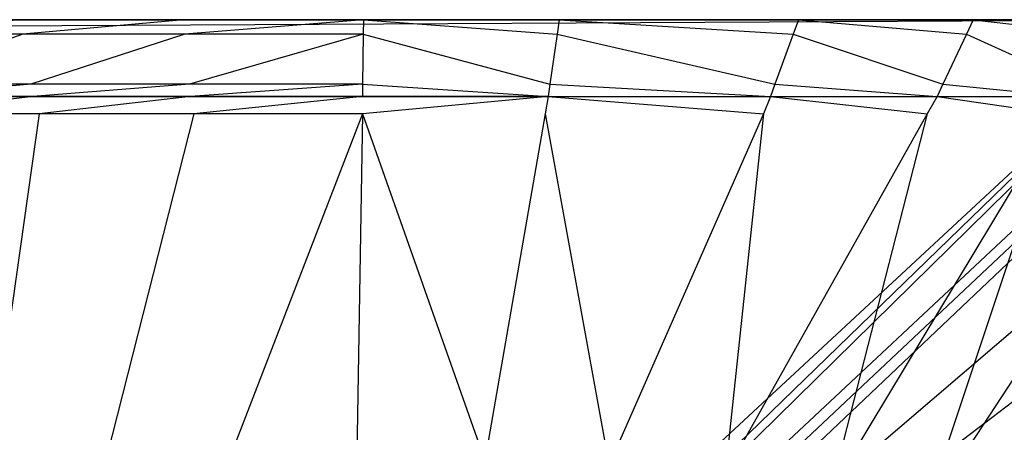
# Model space of a CAD drawing. Extents: x 0 to 0.55, y -0.45 to 0.
# Tile 26 of 29: x 0.194 to 0.43, y -0.099 to 0. Entities that reach past the tile are written whole.
import ezdxf

# ---------------------------------------------------------------- set-up
doc = ezdxf.new("R2010")
doc.units = 0
doc.layers.add('L1_WT_516055_0___REPLACEMTFOREM', color=7, linetype='CONTINUOUS')

msp = doc.modelspace()

# ---------------------------------------------------------------- linework, layer by layer
at = {"layer": 'L1_WT_516055_0___REPLACEMTFOREM', "color": 8}
for points, invisible_edges in [([(0.017132, 0, 0.181068), (0.275535, 0, 0.115691), (0.017132, 0, 0.177241), (0.017132, 0, 0.181068)], 14), ([(0.017132, 0, 0.184185), (0.275535, 0, 0.115691), (0.017132, 0, 0.181068), (0.017132, 0, 0.184185)], 14), ([(0.017132, 0, 0.154352), (0.275535, 0, 0.115691), (0.01972, 0, 0.136698), (0.017132, 0, 0.154352)], 14), ([(0.017132, 0, 0.177241), (0.275535, 0, 0.115691), (0.017132, 0, 0.154352), (0.017132, 0, 0.177241)], 14), ([(0.01756, 0, 0.185404), (0.275535, 0, 0.115691), (0.017132, 0, 0.184185), (0.01756, 0, 0.185404)], 14), ([(0.018596, 0, 0.185911), (0.275535, 0, 0.115691), (0.01756, 0, 0.185404), (0.018596, 0, 0.185911)], 14), ([(0.022528, 0, 0.185911), (0.275535, 0, 0.115691), (0.018596, 0, 0.185911), (0.022528, 0, 0.185911)], 14), ([(0.01972, 0, 0.136698), (0.275535, 0, 0.115691), (0.022317, 0, 0.118981), (0.01972, 0, 0.136698)], 14), ([(0.022317, 0, 0.118981), (0.275535, 0, 0.115691), (0.027149, 0, 0.101254), (0.022317, 0, 0.118981)], 14), ([(0.050156, 0, 0.185911), (0.275535, 0, 0.115691), (0.022528, 0, 0.185911), (0.050156, 0, 0.185911)], 14), ([(0.275535, 0, 0.115691), (0.03194, 0, 0.083677), (0.027149, 0, 0.101254), (0.275535, 0, 0.115691)], 14), ([(0.275535, 0, 0.115691), (0.040642, 0, 0.066062), (0.03194, 0, 0.083677), (0.275535, 0, 0.115691)], 14), ([(0.275535, 0, 0.115691), (0.049274, 0, 0.048586), (0.040642, 0, 0.066062), (0.275535, 0, 0.115691)], 14), ([(0.275535, 0, 0.115691), (0.065317, 0, 0.030998), (0.049274, 0, 0.048586), (0.275535, 0, 0.115691)], 14), ([(0.10341, 0, 0.185911), (0.275535, 0, 0.115691), (0.050156, 0, 0.185911), (0.10341, 0, 0.185911)], 14), ([(0.275535, 0, 0.115691), (0.079122, 0, 0.015864), (0.065317, 0, 0.030998), (0.275535, 0, 0.115691)], 14), ([(0.275535, 0, 0.115691), (0.080741, 0, 0.014089), (0.079122, 0, 0.015864), (0.275535, 0, 0.115691)], 14), ([(0.080741, 0, 0.014089), (0.470617, 0, 0.01), (0.079383, 0, 0.01), (0.080741, 0, 0.014089)], 13), ([(0.470617, 0, 0.01), (0.081177, -0.002028, 0.01), (0.079383, 0, 0.01), (0.470617, 0, 0.01)], 13), ([(0.470617, 0, 0.01), (0.080741, 0, 0.014089), (0.469259, 0, 0.014089), (0.470617, 0, 0.01)], 14), ([(0.275535, 0, 0.115691), (0.469259, 0, 0.014089), (0.080741, 0, 0.014089), (0.275535, 0, 0.115691)], 14), ([(0.081177, -0.002028, 0.01), (0.470617, 0, 0.01), (0.468823, -0.002028, 0.01), (0.081177, -0.002028, 0.01)], 14), ([(0.157897, 0, 0.185911), (0.275535, 0, 0.115691), (0.10341, 0, 0.185911), (0.157897, 0, 0.185911)], 14), ([(0.15868, -0.003423, 0.19), (0.194528, 0, 0.19), (0.157897, 0, 0.19), (0.15868, -0.003423, 0.19)], 13), ([(0.157897, 0, 0.19), (0.194528, 0, 0.185911), (0.157897, 0, 0.185911), (0.157897, 0, 0.19)], 13), ([(0.194528, 0, 0.185911), (0.157897, 0, 0.19), (0.194528, 0, 0.19), (0.194528, 0, 0.185911)], 14), ([(0.194528, 0, 0.185911), (0.275535, 0, 0.115691), (0.157897, 0, 0.185911), (0.194528, 0, 0.185911)], 14), ([(0.194528, 0, 0.19), (0.15868, -0.003423, 0.19), (0.195082, -0.003423, 0.19), (0.194528, 0, 0.19)], 14), ([(0.195082, -0.003423, 0.19), (0.233586, 0, 0.19), (0.194528, 0, 0.19), (0.195082, -0.003423, 0.19)], 13), ([(0.194528, 0, 0.19), (0.233586, 0, 0.185911), (0.194528, 0, 0.185911), (0.194528, 0, 0.19)], 13), ([(0.233586, 0, 0.185911), (0.194528, 0, 0.19), (0.233586, 0, 0.19), (0.233586, 0, 0.185911)], 14), ([(0.233586, 0, 0.185911), (0.275535, 0, 0.115691), (0.194528, 0, 0.185911), (0.233586, 0, 0.185911)], 14), ([(0.233586, 0, 0.19), (0.195082, -0.003423, 0.19), (0.233884, -0.003423, 0.19), (0.233586, 0, 0.19)], 14), ([(0.233884, -0.003423, 0.19), (0.276581, 0, 0.19), (0.233586, 0, 0.19), (0.233884, -0.003423, 0.19)], 13), ([(0.233586, 0, 0.19), (0.276581, 0, 0.185911), (0.233586, 0, 0.185911), (0.233586, 0, 0.19)], 13), ([(0.276581, 0, 0.185911), (0.233586, 0, 0.19), (0.276581, 0, 0.19), (0.276581, 0, 0.185911)], 14), ([(0.276581, 0, 0.185911), (0.275535, 0, 0.115691), (0.233586, 0, 0.185911), (0.276581, 0, 0.185911)], 14), ([(0.276581, 0, 0.19), (0.233884, -0.003423, 0.19), (0.276537, -0.003423, 0.19), (0.276581, 0, 0.19)], 14), ([(0.527683, 0, 0.118981), (0.522851, 0, 0.101254), (0.275535, 0, 0.115691), (0.527683, 0, 0.118981)], 14), ([(0.275535, 0, 0.115691), (0.509358, 0, 0.066062), (0.500726, 0, 0.048586), (0.275535, 0, 0.115691)], 14), ([(0.487651, 0, 0.185911), (0.275535, 0, 0.115691), (0.455038, 0, 0.185911), (0.487651, 0, 0.185911)], 14), ([(0.380715, 0, 0.185911), (0.275535, 0, 0.115691), (0.323463, 0, 0.185911), (0.380715, 0, 0.185911)], 14), ([(0.53244, 0, 0.185404), (0.532868, 0, 0.184185), (0.275535, 0, 0.115691), (0.53244, 0, 0.185404)], 14), ([(0.275535, 0, 0.115691), (0.484683, 0, 0.030998), (0.470878, 0, 0.015864), (0.275535, 0, 0.115691)], 14), ([(0.532868, 0, 0.181068), (0.532868, 0, 0.177241), (0.275535, 0, 0.115691), (0.532868, 0, 0.181068)], 14), ([(0.275535, 0, 0.115691), (0.51806, 0, 0.083677), (0.509358, 0, 0.066062), (0.275535, 0, 0.115691)], 14), ([(0.275535, 0, 0.115691), (0.522851, 0, 0.101254), (0.51806, 0, 0.083677), (0.275535, 0, 0.115691)], 14), ([(0.323463, 0, 0.185911), (0.275535, 0, 0.115691), (0.276581, 0, 0.185911), (0.323463, 0, 0.185911)], 14), ([(0.455038, 0, 0.185911), (0.275535, 0, 0.115691), (0.422547, 0, 0.185911), (0.455038, 0, 0.185911)], 14), ([(0.531404, 0, 0.185911), (0.53244, 0, 0.185404), (0.275535, 0, 0.115691), (0.531404, 0, 0.185911)], 14), ([(0.532868, 0, 0.184185), (0.532868, 0, 0.181068), (0.275535, 0, 0.115691), (0.532868, 0, 0.184185)], 14), ([(0.275535, 0, 0.115691), (0.470878, 0, 0.015864), (0.469259, 0, 0.014089), (0.275535, 0, 0.115691)], 14), ([(0.532868, 0, 0.154352), (0.53028, 0, 0.136698), (0.275535, 0, 0.115691), (0.532868, 0, 0.154352)], 14), ([(0.275535, 0, 0.115691), (0.500726, 0, 0.048586), (0.484683, 0, 0.030998), (0.275535, 0, 0.115691)], 14), ([(0.53028, 0, 0.136698), (0.527683, 0, 0.118981), (0.275535, 0, 0.115691), (0.53028, 0, 0.136698)], 14), ([(0.51751, 0, 0.185911), (0.275535, 0, 0.115691), (0.487651, 0, 0.185911), (0.51751, 0, 0.185911)], 14), ([(0.422547, 0, 0.185911), (0.275535, 0, 0.115691), (0.380715, 0, 0.185911), (0.422547, 0, 0.185911)], 14), ([(0.531404, 0, 0.185911), (0.275535, 0, 0.115691), (0.51751, 0, 0.185911), (0.531404, 0, 0.185911)], 14), ([(0.532868, 0, 0.177241), (0.532868, 0, 0.154352), (0.275535, 0, 0.115691), (0.532868, 0, 0.177241)], 14), ([(0.322968, -0.003423, 0.19), (0.276581, 0, 0.19), (0.276537, -0.003423, 0.19), (0.322968, -0.003423, 0.19)], 13), ([(0.276581, 0, 0.19), (0.322968, -0.003423, 0.19), (0.323463, 0, 0.19), (0.276581, 0, 0.19)], 14), ([(0.276581, 0, 0.19), (0.323463, 0, 0.185911), (0.276581, 0, 0.185911), (0.276581, 0, 0.19)], 13), ([(0.323463, 0, 0.185911), (0.276581, 0, 0.19), (0.323463, 0, 0.19), (0.323463, 0, 0.185911)], 14), ([(0.379464, -0.003423, 0.19), (0.323463, 0, 0.19), (0.322968, -0.003423, 0.19), (0.379464, -0.003423, 0.19)], 13), ([(0.323463, 0, 0.19), (0.379464, -0.003423, 0.19), (0.380715, 0, 0.19), (0.323463, 0, 0.19)], 14), ([(0.323463, 0, 0.19), (0.380715, 0, 0.185911), (0.323463, 0, 0.185911), (0.323463, 0, 0.19)], 13), ([(0.380715, 0, 0.185911), (0.323463, 0, 0.19), (0.380715, 0, 0.19), (0.380715, 0, 0.185911)], 14), ([(0.420939, -0.003423, 0.19), (0.380715, 0, 0.19), (0.379464, -0.003423, 0.19), (0.420939, -0.003423, 0.19)], 13), ([(0.380715, 0, 0.19), (0.420939, -0.003423, 0.19), (0.422547, 0, 0.19), (0.380715, 0, 0.19)], 14), ([(0.380715, 0, 0.19), (0.422547, 0, 0.185911), (0.380715, 0, 0.185911), (0.380715, 0, 0.19)], 13), ([(0.422547, 0, 0.185911), (0.380715, 0, 0.19), (0.422547, 0, 0.19), (0.422547, 0, 0.185911)], 14), ([(0.453289, -0.003423, 0.19), (0.422547, 0, 0.19), (0.420939, -0.003423, 0.19), (0.453289, -0.003423, 0.19)], 13), ([(0.422547, 0, 0.19), (0.453289, -0.003423, 0.19), (0.455038, 0, 0.19), (0.422547, 0, 0.19)], 14), ([(0.422547, 0, 0.19), (0.455038, 0, 0.185911), (0.422547, 0, 0.185911), (0.422547, 0, 0.19)], 13), ([(0.455038, 0, 0.185911), (0.422547, 0, 0.19), (0.455038, 0, 0.19), (0.455038, 0, 0.185911)], 14), ([(0.081177, -0.002028, 0.01), (0.269334, -0.184339, 0.01), (0.081121, -0.003506, 0.01), (0.081177, -0.002028, 0.01)], 13), ([(0.468823, -0.002028, 0.01), (0.272533, -0.183989, 0.01), (0.081177, -0.002028, 0.01), (0.468823, -0.002028, 0.01)], 13), ([(0.269334, -0.184339, 0.01), (0.081177, -0.002028, 0.01), (0.272533, -0.183989, 0.01), (0.269334, -0.184339, 0.01)], 14), ([(0.272533, -0.183989, 0.01), (0.468823, -0.002028, 0.01), (0.277467, -0.183989, 0.01), (0.272533, -0.183989, 0.01)], 14), ([(0.468823, -0.002028, 0.01), (0.280666, -0.184339, 0.01), (0.277467, -0.183989, 0.01), (0.468823, -0.002028, 0.01)], 13), ([(0.280666, -0.184339, 0.01), (0.468823, -0.002028, 0.01), (0.468879, -0.003506, 0.01), (0.280666, -0.184339, 0.01)], 14), ([(0.081121, -0.003506, 0.01), (0.266168, -0.185066, 0.01), (0.080671, -0.01551, 0.01), (0.081121, -0.003506, 0.01)], 13), ([(0.266168, -0.185066, 0.01), (0.081121, -0.003506, 0.01), (0.269334, -0.184339, 0.01), (0.266168, -0.185066, 0.01)], 14), ([(0.161426, -0.015428, 0.19), (0.195082, -0.003423, 0.19), (0.15868, -0.003423, 0.19), (0.161426, -0.015428, 0.19)], 13), ([(0.195082, -0.003423, 0.19), (0.161426, -0.015428, 0.19), (0.197025, -0.015428, 0.19), (0.195082, -0.003423, 0.19)], 14), ([(0.197025, -0.015428, 0.19), (0.233884, -0.003423, 0.19), (0.195082, -0.003423, 0.19), (0.197025, -0.015428, 0.19)], 13), ([(0.233884, -0.003423, 0.19), (0.197025, -0.015428, 0.19), (0.234931, -0.015428, 0.19), (0.233884, -0.003423, 0.19)], 14), ([(0.234931, -0.015428, 0.19), (0.276537, -0.003423, 0.19), (0.233884, -0.003423, 0.19), (0.234931, -0.015428, 0.19)], 13), ([(0.276537, -0.003423, 0.19), (0.234931, -0.015428, 0.19), (0.276382, -0.015428, 0.19), (0.276537, -0.003423, 0.19)], 14), ([(0.321234, -0.015428, 0.19), (0.276537, -0.003423, 0.19), (0.276382, -0.015428, 0.19), (0.321234, -0.015428, 0.19)], 13), ([(0.276537, -0.003423, 0.19), (0.321234, -0.015428, 0.19), (0.322968, -0.003423, 0.19), (0.276537, -0.003423, 0.19)], 14), ([(0.468879, -0.003506, 0.01), (0.283832, -0.185066, 0.01), (0.280666, -0.184339, 0.01), (0.468879, -0.003506, 0.01)], 13), ([(0.283832, -0.185066, 0.01), (0.468879, -0.003506, 0.01), (0.469329, -0.01551, 0.01), (0.283832, -0.185066, 0.01)], 14), ([(0.375081, -0.015428, 0.19), (0.322968, -0.003423, 0.19), (0.321234, -0.015428, 0.19), (0.375081, -0.015428, 0.19)], 13), ([(0.322968, -0.003423, 0.19), (0.375081, -0.015428, 0.19), (0.379464, -0.003423, 0.19), (0.322968, -0.003423, 0.19)], 14), ([(0.4153, -0.015428, 0.19), (0.379464, -0.003423, 0.19), (0.375081, -0.015428, 0.19), (0.4153, -0.015428, 0.19)], 13), ([(0.379464, -0.003423, 0.19), (0.4153, -0.015428, 0.19), (0.420939, -0.003423, 0.19), (0.379464, -0.003423, 0.19)], 14), ([(0.447155, -0.015428, 0.19), (0.420939, -0.003423, 0.19), (0.4153, -0.015428, 0.19), (0.447155, -0.015428, 0.19)], 13), ([(0.420939, -0.003423, 0.19), (0.447155, -0.015428, 0.19), (0.453289, -0.003423, 0.19), (0.420939, -0.003423, 0.19)], 14), ([(0.080671, -0.01551, 0.01), (0.263121, -0.18611, 0.01), (0.080559, -0.018478, 0.01), (0.080671, -0.01551, 0.01)], 13), ([(0.263121, -0.18611, 0.01), (0.080671, -0.01551, 0.01), (0.266168, -0.185066, 0.01), (0.263121, -0.18611, 0.01)], 14), ([(0.162101, -0.018378, 0.19), (0.197025, -0.015428, 0.19), (0.161426, -0.015428, 0.19), (0.162101, -0.018378, 0.19)], 13), ([(0.197025, -0.015428, 0.19), (0.162101, -0.018378, 0.19), (0.197503, -0.018378, 0.19), (0.197025, -0.015428, 0.19)], 14), ([(0.197503, -0.018378, 0.19), (0.234931, -0.015428, 0.19), (0.197025, -0.015428, 0.19), (0.197503, -0.018378, 0.19)], 13), ([(0.234931, -0.015428, 0.19), (0.197503, -0.018378, 0.19), (0.235189, -0.018378, 0.19), (0.234931, -0.015428, 0.19)], 14), ([(0.235189, -0.018378, 0.19), (0.276382, -0.015428, 0.19), (0.234931, -0.015428, 0.19), (0.235189, -0.018378, 0.19)], 13), ([(0.276382, -0.015428, 0.19), (0.235189, -0.018378, 0.19), (0.276344, -0.018378, 0.19), (0.276382, -0.015428, 0.19)], 14), ([(0.320808, -0.018378, 0.19), (0.276382, -0.015428, 0.19), (0.276344, -0.018378, 0.19), (0.320808, -0.018378, 0.19)], 13), ([(0.276382, -0.015428, 0.19), (0.320808, -0.018378, 0.19), (0.321234, -0.015428, 0.19), (0.276382, -0.015428, 0.19)], 14), ([(0.469329, -0.01551, 0.01), (0.286879, -0.18611, 0.01), (0.283832, -0.185066, 0.01), (0.469329, -0.01551, 0.01)], 13), ([(0.286879, -0.18611, 0.01), (0.469329, -0.01551, 0.01), (0.469441, -0.018478, 0.01), (0.286879, -0.18611, 0.01)], 14), ([(0.374003, -0.018378, 0.19), (0.321234, -0.015428, 0.19), (0.320808, -0.018378, 0.19), (0.374003, -0.018378, 0.19)], 13), ([(0.321234, -0.015428, 0.19), (0.374003, -0.018378, 0.19), (0.375081, -0.015428, 0.19), (0.321234, -0.015428, 0.19)], 14), ([(0.413914, -0.018378, 0.19), (0.375081, -0.015428, 0.19), (0.374003, -0.018378, 0.19), (0.413914, -0.018378, 0.19)], 13), ([(0.375081, -0.015428, 0.19), (0.413914, -0.018378, 0.19), (0.4153, -0.015428, 0.19), (0.375081, -0.015428, 0.19)], 14), ([(0.445647, -0.018378, 0.19), (0.4153, -0.015428, 0.19), (0.413914, -0.018378, 0.19), (0.445647, -0.018378, 0.19)], 13), ([(0.4153, -0.015428, 0.19), (0.445647, -0.018378, 0.19), (0.447155, -0.015428, 0.19), (0.4153, -0.015428, 0.19)], 14), ([(0.080559, -0.018478, 0.01), (0.260208, -0.187484, 0.01), (0.079498, -0.020635, 0.01), (0.080559, -0.018478, 0.01)], 13), ([(0.260208, -0.187484, 0.01), (0.080559, -0.018478, 0.01), (0.263121, -0.18611, 0.01), (0.260208, -0.187484, 0.01)], 14), ([(0.197503, -0.018378, 0.188028), (0.162101, -0.018378, 0.18304), (0.197503, -0.018378, 0.18304), (0.197503, -0.018378, 0.188028)], 13), ([(0.162101, -0.018378, 0.18304), (0.197503, -0.018378, 0.188028), (0.162101, -0.018378, 0.188028), (0.162101, -0.018378, 0.18304)], 14), ([(0.197503, -0.018378, 0.18304), (0.162101, -0.018378, 0.181068), (0.197503, -0.018378, 0.181068), (0.197503, -0.018378, 0.18304)], 13), ([(0.162101, -0.018378, 0.181068), (0.197503, -0.018378, 0.18304), (0.162101, -0.018378, 0.18304), (0.162101, -0.018378, 0.181068)], 14), ([(0.197503, -0.018378, 0.19), (0.162101, -0.018378, 0.188028), (0.197503, -0.018378, 0.188028), (0.197503, -0.018378, 0.19)], 13), ([(0.162101, -0.018378, 0.188028), (0.197503, -0.018378, 0.19), (0.162101, -0.018378, 0.19), (0.162101, -0.018378, 0.188028)], 14), ([(0.164202, -0.022493, 0.181068), (0.197503, -0.018378, 0.181068), (0.162101, -0.018378, 0.181068), (0.164202, -0.022493, 0.181068)], 13), ([(0.197503, -0.018378, 0.181068), (0.164202, -0.022493, 0.181068), (0.198971, -0.022493, 0.181068), (0.197503, -0.018378, 0.181068)], 14), ([(0.235189, -0.018378, 0.188028), (0.197503, -0.018378, 0.18304), (0.235189, -0.018378, 0.18304), (0.235189, -0.018378, 0.188028)], 13), ([(0.197503, -0.018378, 0.18304), (0.235189, -0.018378, 0.188028), (0.197503, -0.018378, 0.188028), (0.197503, -0.018378, 0.18304)], 14), ([(0.235189, -0.018378, 0.18304), (0.197503, -0.018378, 0.181068), (0.235189, -0.018378, 0.181068), (0.235189, -0.018378, 0.18304)], 13), ([(0.197503, -0.018378, 0.181068), (0.235189, -0.018378, 0.18304), (0.197503, -0.018378, 0.18304), (0.197503, -0.018378, 0.181068)], 14), ([(0.235189, -0.018378, 0.19), (0.197503, -0.018378, 0.188028), (0.235189, -0.018378, 0.188028), (0.235189, -0.018378, 0.19)], 13), ([(0.197503, -0.018378, 0.188028), (0.235189, -0.018378, 0.19), (0.197503, -0.018378, 0.19), (0.197503, -0.018378, 0.188028)], 14), ([(0.198971, -0.022493, 0.181068), (0.235189, -0.018378, 0.181068), (0.197503, -0.018378, 0.181068), (0.198971, -0.022493, 0.181068)], 13), ([(0.235189, -0.018378, 0.181068), (0.198971, -0.022493, 0.181068), (0.235984, -0.022493, 0.181068), (0.235189, -0.018378, 0.181068)], 14), ([(0.276344, -0.018378, 0.188028), (0.235189, -0.018378, 0.18304), (0.276344, -0.018378, 0.18304), (0.276344, -0.018378, 0.188028)], 13), ([(0.235189, -0.018378, 0.18304), (0.276344, -0.018378, 0.188028), (0.235189, -0.018378, 0.188028), (0.235189, -0.018378, 0.18304)], 14), ([(0.276344, -0.018378, 0.18304), (0.235189, -0.018378, 0.181068), (0.276344, -0.018378, 0.181068), (0.276344, -0.018378, 0.18304)], 13), ([(0.235189, -0.018378, 0.181068), (0.276344, -0.018378, 0.18304), (0.235189, -0.018378, 0.18304), (0.235189, -0.018378, 0.181068)], 14), ([(0.276344, -0.018378, 0.19), (0.235189, -0.018378, 0.188028), (0.276344, -0.018378, 0.188028), (0.276344, -0.018378, 0.19)], 13), ([(0.235189, -0.018378, 0.188028), (0.276344, -0.018378, 0.19), (0.235189, -0.018378, 0.19), (0.235189, -0.018378, 0.188028)], 14), ([(0.235984, -0.022493, 0.181068), (0.276344, -0.018378, 0.181068), (0.235189, -0.018378, 0.181068), (0.235984, -0.022493, 0.181068)], 13), ([(0.276344, -0.018378, 0.181068), (0.235984, -0.022493, 0.181068), (0.276404, -0.022493, 0.181068), (0.276344, -0.018378, 0.181068)], 14), ([(0.320808, -0.018378, 0.188028), (0.276344, -0.018378, 0.18304), (0.320808, -0.018378, 0.18304), (0.320808, -0.018378, 0.188028)], 13), ([(0.276344, -0.018378, 0.18304), (0.320808, -0.018378, 0.188028), (0.276344, -0.018378, 0.188028), (0.276344, -0.018378, 0.18304)], 14), ([(0.320808, -0.018378, 0.18304), (0.276344, -0.018378, 0.181068), (0.320808, -0.018378, 0.181068), (0.320808, -0.018378, 0.18304)], 13), ([(0.276344, -0.018378, 0.181068), (0.320808, -0.018378, 0.18304), (0.276344, -0.018378, 0.18304), (0.276344, -0.018378, 0.181068)], 14), ([(0.320808, -0.018378, 0.19), (0.276344, -0.018378, 0.188028), (0.320808, -0.018378, 0.188028), (0.320808, -0.018378, 0.19)], 13), ([(0.276344, -0.018378, 0.188028), (0.320808, -0.018378, 0.19), (0.276344, -0.018378, 0.19), (0.276344, -0.018378, 0.188028)], 14), ([(0.276404, -0.022493, 0.181068), (0.320808, -0.018378, 0.181068), (0.276344, -0.018378, 0.181068), (0.276404, -0.022493, 0.181068)], 13), ([(0.320808, -0.018378, 0.181068), (0.276404, -0.022493, 0.181068), (0.320074, -0.022493, 0.181068), (0.320808, -0.018378, 0.181068)], 14), ([(0.469441, -0.018478, 0.01), (0.289792, -0.187484, 0.01), (0.286879, -0.18611, 0.01), (0.469441, -0.018478, 0.01)], 13), ([(0.289792, -0.187484, 0.01), (0.469441, -0.018478, 0.01), (0.470502, -0.020635, 0.01), (0.289792, -0.187484, 0.01)], 14), ([(0.372319, -0.022493, 0.181068), (0.320808, -0.018378, 0.181068), (0.320074, -0.022493, 0.181068), (0.372319, -0.022493, 0.181068)], 13), ([(0.374003, -0.018378, 0.188028), (0.320808, -0.018378, 0.18304), (0.374003, -0.018378, 0.18304), (0.374003, -0.018378, 0.188028)], 13), ([(0.320808, -0.018378, 0.18304), (0.374003, -0.018378, 0.188028), (0.320808, -0.018378, 0.188028), (0.320808, -0.018378, 0.18304)], 14), ([(0.374003, -0.018378, 0.18304), (0.320808, -0.018378, 0.181068), (0.374003, -0.018378, 0.181068), (0.374003, -0.018378, 0.18304)], 13), ([(0.320808, -0.018378, 0.181068), (0.374003, -0.018378, 0.18304), (0.320808, -0.018378, 0.18304), (0.320808, -0.018378, 0.181068)], 14), ([(0.374003, -0.018378, 0.19), (0.320808, -0.018378, 0.188028), (0.374003, -0.018378, 0.188028), (0.374003, -0.018378, 0.19)], 13), ([(0.320808, -0.018378, 0.188028), (0.374003, -0.018378, 0.19), (0.320808, -0.018378, 0.19), (0.320808, -0.018378, 0.188028)], 14), ([(0.320808, -0.018378, 0.181068), (0.372319, -0.022493, 0.181068), (0.374003, -0.018378, 0.181068), (0.320808, -0.018378, 0.181068)], 14), ([(0.411517, -0.022493, 0.181068), (0.374003, -0.018378, 0.181068), (0.372319, -0.022493, 0.181068), (0.411517, -0.022493, 0.181068)], 13), ([(0.413914, -0.018378, 0.188028), (0.374003, -0.018378, 0.18304), (0.413914, -0.018378, 0.18304), (0.413914, -0.018378, 0.188028)], 13), ([(0.374003, -0.018378, 0.18304), (0.413914, -0.018378, 0.188028), (0.374003, -0.018378, 0.188028), (0.374003, -0.018378, 0.18304)], 14), ([(0.413914, -0.018378, 0.18304), (0.374003, -0.018378, 0.181068), (0.413914, -0.018378, 0.181068), (0.413914, -0.018378, 0.18304)], 13), ([(0.374003, -0.018378, 0.181068), (0.413914, -0.018378, 0.18304), (0.374003, -0.018378, 0.18304), (0.374003, -0.018378, 0.181068)], 14), ([(0.413914, -0.018378, 0.19), (0.374003, -0.018378, 0.188028), (0.413914, -0.018378, 0.188028), (0.413914, -0.018378, 0.19)], 13), ([(0.374003, -0.018378, 0.188028), (0.413914, -0.018378, 0.19), (0.374003, -0.018378, 0.19), (0.374003, -0.018378, 0.188028)], 14), ([(0.374003, -0.018378, 0.181068), (0.411517, -0.022493, 0.181068), (0.413914, -0.018378, 0.181068), (0.374003, -0.018378, 0.181068)], 14), ([(0.442683, -0.022493, 0.181068), (0.413914, -0.018378, 0.181068), (0.411517, -0.022493, 0.181068), (0.442683, -0.022493, 0.181068)], 13), ([(0.445647, -0.018378, 0.188028), (0.413914, -0.018378, 0.18304), (0.445647, -0.018378, 0.18304), (0.445647, -0.018378, 0.188028)], 13), ([(0.413914, -0.018378, 0.18304), (0.445647, -0.018378, 0.188028), (0.413914, -0.018378, 0.188028), (0.413914, -0.018378, 0.18304)], 14), ([(0.445647, -0.018378, 0.18304), (0.413914, -0.018378, 0.181068), (0.445647, -0.018378, 0.181068), (0.445647, -0.018378, 0.18304)], 13), ([(0.413914, -0.018378, 0.181068), (0.445647, -0.018378, 0.18304), (0.413914, -0.018378, 0.18304), (0.413914, -0.018378, 0.181068)], 14), ([(0.445647, -0.018378, 0.19), (0.413914, -0.018378, 0.188028), (0.445647, -0.018378, 0.188028), (0.445647, -0.018378, 0.19)], 13), ([(0.413914, -0.018378, 0.188028), (0.445647, -0.018378, 0.19), (0.413914, -0.018378, 0.19), (0.413914, -0.018378, 0.188028)], 14), ([(0.413914, -0.018378, 0.181068), (0.442683, -0.022493, 0.181068), (0.445647, -0.018378, 0.181068), (0.413914, -0.018378, 0.181068)], 14), ([(0.079498, -0.020635, 0.01), (0.257422, -0.189218, 0.01), (0.078437, -0.040521, 0.01), (0.079498, -0.020635, 0.01)], 13), ([(0.257422, -0.189218, 0.01), (0.079498, -0.020635, 0.01), (0.260208, -0.187484, 0.01), (0.257422, -0.189218, 0.01)], 14), ([(0.470502, -0.020635, 0.01), (0.292578, -0.189218, 0.01), (0.289792, -0.187484, 0.01), (0.470502, -0.020635, 0.01)], 13), ([(0.292578, -0.189218, 0.01), (0.470502, -0.020635, 0.01), (0.471563, -0.040521, 0.01), (0.292578, -0.189218, 0.01)], 14), ([(0.186787, -0.108564, 0.181068), (0.198971, -0.022493, 0.181068), (0.164202, -0.022493, 0.181068), (0.186787, -0.108564, 0.181068)], 13), ([(0.198971, -0.022493, 0.181068), (0.186787, -0.108564, 0.181068), (0.21462, -0.106396, 0.181068), (0.198971, -0.022493, 0.181068)], 14), ([(0.21462, -0.106396, 0.181068), (0.235984, -0.022493, 0.181068), (0.198971, -0.022493, 0.181068), (0.21462, -0.106396, 0.181068)], 13), ([(0.235984, -0.022493, 0.181068), (0.21462, -0.106396, 0.181068), (0.24432, -0.105345, 0.181068), (0.235984, -0.022493, 0.181068)], 14), ([(0.24432, -0.105345, 0.181068), (0.276404, -0.022493, 0.181068), (0.235984, -0.022493, 0.181068), (0.24432, -0.105345, 0.181068)], 13), ([(0.276404, -0.022493, 0.181068), (0.24432, -0.105345, 0.181068), (0.275, -0.104868, 0.181068), (0.276404, -0.022493, 0.181068)], 14), ([(0.30568, -0.105345, 0.181068), (0.276404, -0.022493, 0.181068), (0.275, -0.104868, 0.181068), (0.30568, -0.105345, 0.181068)], 13), ([(0.276404, -0.022493, 0.181068), (0.30568, -0.105345, 0.181068), (0.320074, -0.022493, 0.181068), (0.276404, -0.022493, 0.181068)], 14), ([(0.33538, -0.106396, 0.181068), (0.320074, -0.022493, 0.181068), (0.30568, -0.105345, 0.181068), (0.33538, -0.106396, 0.181068)], 13), ([(0.320074, -0.022493, 0.181068), (0.33538, -0.106396, 0.181068), (0.372319, -0.022493, 0.181068), (0.320074, -0.022493, 0.181068)], 14), ([(0.363213, -0.108564, 0.181068), (0.372319, -0.022493, 0.181068), (0.33538, -0.106396, 0.181068), (0.363213, -0.108564, 0.181068)], 13), ([(0.388478, -0.112516, 0.181068), (0.411517, -0.022493, 0.181068), (0.363213, -0.108564, 0.181068), (0.388478, -0.112516, 0.181068)], 13), ([(0.372319, -0.022493, 0.181068), (0.363213, -0.108564, 0.181068), (0.411517, -0.022493, 0.181068), (0.372319, -0.022493, 0.181068)], 14), ([(0.410769, -0.118423, 0.181068), (0.442683, -0.022493, 0.181068), (0.388478, -0.112516, 0.181068), (0.410769, -0.118423, 0.181068)], 13), ([(0.411517, -0.022493, 0.181068), (0.388478, -0.112516, 0.181068), (0.442683, -0.022493, 0.181068), (0.411517, -0.022493, 0.181068)], 14), ([(0.430044, -0.126002, 0.181068), (0.473746, -0.022493, 0.181068), (0.410769, -0.118423, 0.181068), (0.430044, -0.126002, 0.181068)], 13), ([(0.442683, -0.022493, 0.181068), (0.410769, -0.118423, 0.181068), (0.473746, -0.022493, 0.181068), (0.442683, -0.022493, 0.181068)], 14), ([(0.078437, -0.040521, 0.01), (0.254836, -0.191252, 0.01), (0.077377, -0.060406, 0.01), (0.078437, -0.040521, 0.01)], 13), ([(0.254836, -0.191252, 0.01), (0.078437, -0.040521, 0.01), (0.257422, -0.189218, 0.01), (0.254836, -0.191252, 0.01)], 14), ([(0.471563, -0.040521, 0.01), (0.295164, -0.191252, 0.01), (0.292578, -0.189218, 0.01), (0.471563, -0.040521, 0.01)], 13), ([(0.295164, -0.191252, 0.01), (0.471563, -0.040521, 0.01), (0.472623, -0.060406, 0.01), (0.295164, -0.191252, 0.01)], 14), ([(0.077377, -0.060406, 0.01), (0.252483, -0.193561, 0.01), (0.076316, -0.080291, 0.01), (0.077377, -0.060406, 0.01)], 13), ([(0.252483, -0.193561, 0.01), (0.077377, -0.060406, 0.01), (0.254836, -0.191252, 0.01), (0.252483, -0.193561, 0.01)], 14), ([(0.472623, -0.060406, 0.01), (0.297517, -0.193561, 0.01), (0.295164, -0.191252, 0.01), (0.472623, -0.060406, 0.01)], 13), ([(0.297517, -0.193561, 0.01), (0.472623, -0.060406, 0.01), (0.473684, -0.080292, 0.01), (0.297517, -0.193561, 0.01)], 14), ([(0.076316, -0.080291, 0.01), (0.250391, -0.196121, 0.01), (0.075256, -0.100177, 0.01), (0.076316, -0.080291, 0.01)], 13), ([(0.250391, -0.196121, 0.01), (0.076316, -0.080291, 0.01), (0.252483, -0.193561, 0.01), (0.250391, -0.196121, 0.01)], 14), ([(0.473684, -0.080292, 0.01), (0.299609, -0.196121, 0.01), (0.297517, -0.193561, 0.01), (0.473684, -0.080292, 0.01)], 13), ([(0.299609, -0.196121, 0.01), (0.473684, -0.080292, 0.01), (0.474744, -0.100177, 0.01), (0.299609, -0.196121, 0.01)], 14)]:
    msp.add_3dface(points, dxfattribs=dict(at, invisible_edges=invisible_edges))

doc.saveas('drawing.dxf')
